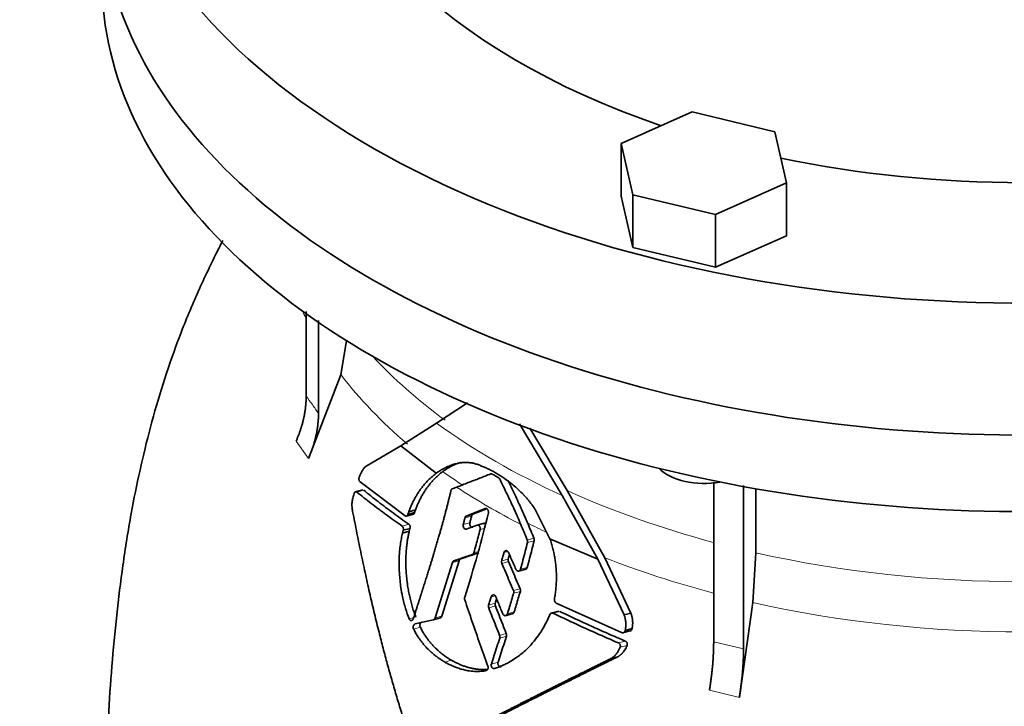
# Model space of a CAD drawing. Header units: millimetres. Extents: x 489 to 1364, y -1717 to 1594.
# Tile 11 of 30: x 1059 to 1211, y -652 to -546. Entities that reach past the tile are written whole.
import ezdxf

# ---------------------------------------------------------------- set-up
doc = ezdxf.new("R2010")
doc.units = ezdxf.units.MM
doc.layers.add('VSI344-454_FLANG', color=7, linetype='Continuous')
doc.layers.add('VSI344-454_TESTA', color=7, linetype='Continuous')

# ---------------------------------------------------------------- blocks, each defined once
blk = doc.blocks.new('SE4')
at = {"layer": 'VSI344-454_FLANG', "color": 7, "linetype": 'Continuous', "lineweight": 35}
for p, q in [((1163.11, -559.89), (1152.12, -564.76)), ((1175.92, -562.95), (1163.11, -559.89)), ((1177.72, -570.88), (1175.92, -562.95)), ((1152.12, -564.76), (1152.12, -572.92)), ((1152.12, -564.76), (1153.93, -572.69)), ((1166.73, -575.75), (1177.72, -570.88)), ((1177.72, -570.88), (1177.72, -579.05)), ((1153.93, -572.69), (1153.93, -580.86)), ((1153.93, -572.69), (1166.73, -575.75)), ((1152.12, -572.92), (1153.93, -580.86)), ((1166.73, -575.75), (1166.73, -583.92)), ((1166.73, -583.92), (1177.72, -579.05)), ((1153.93, -580.86), (1166.73, -583.92))]:
    blk.add_line(p, q, dxfattribs=at)
for centre, major_axis, start_param, end_param in [((1214.29, -507.18), (-110.25, 0), 2.103318, 6.283185), ((1214.29, -507.18), (142.5, 0), 2.772791, 5.290477), ((1214.29, -507.18), (-110.25, 0), 0, 1.038274), ((1214.29, -527.59), (142.5, 0), 3.141593, 5.290477), ((1214.29, -507.18), (-110.25, 0), 1.224323, 1.91727)]:
    blk.add_ellipse(centre, major_axis=major_axis, ratio=0.57735, start_param=start_param, end_param=end_param, dxfattribs=at)
at = {"layer": 'VSI344-454_TESTA', "color": 7, "linetype": 'Continuous', "lineweight": 35}
for p, q in [((1103.39, -590.77), (1103.39, -603.86)), ((1105.31, -592.15), (1105.3, -606.53)), ((1108.78, -600.55), (1109.63, -595.25)), ((1108.78, -600.55), (1103.74, -613.49)), ((1123.58, -608.01), (1128.37, -604.87)), ((1118.05, -611.51), (1123.58, -608.01)), ((1136.38, -608.14), (1143, -619.2)), ((1143.78, -618.44), (1138, -608.8)), ((1112.69, -614.67), (1118.05, -611.51)), ((1118.05, -611.51), (1123.53, -615.76)), ((1112.14, -618.33), (1110.93, -618.66)), ((1118.7, -622.35), (1111.74, -617.1)), ((1126, -618.18), (1126.68, -617.92)), ((1149.58, -628.83), (1143.78, -618.44)), ((1166.44, -617.17), (1166.44, -641.83)), ((1171.06, -617.64), (1171.06, -642.93)), ((1172.98, -618.17), (1172.98, -628.07)), ((1143, -619.2), (1148.51, -629.06)), ((1120.32, -621.44), (1119.28, -621.72)), ((1120.18, -621.85), (1120.32, -621.44)), ((1131.07, -621.22), (1128.17, -622.4)), ((1129.19, -622.12), (1131.17, -621.32)), ((1141.11, -625.89), (1138.78, -621.29)), ((1118.85, -622.4), (1120.07, -622.08)), ((1119.28, -621.72), (1119.14, -622.13)), ((1119.14, -622.13), (1120.18, -621.85)), ((1129.19, -622.12), (1128.17, -622.4)), ((1118.42, -624.58), (1119.46, -624.3)), ((1119.35, -624.73), (1119.45, -624.3)), ((1128.15, -624.39), (1129.83, -623.8)), ((1130.94, -623.5), (1129.7, -623.83)), ((1118.41, -624.58), (1118.31, -625.01)), ((1119.35, -624.73), (1118.31, -625.01)), ((1141.11, -625.89), (1148.51, -629.06)), ((1127.3, -629.02), (1126.27, -629.29)), ((1148.51, -629.06), (1152.58, -637.68)), ((1153.63, -637.4), (1149.58, -628.83)), ((1172.5, -635.78), (1172.98, -628.07)), ((1126.03, -629.58), (1123.35, -638.14)), ((1124.39, -637.86), (1127.06, -629.3)), ((1136.25, -630.91), (1137.45, -630.58)), ((1152.18, -640.41), (1142.08, -635.85)), ((1172.5, -635.78), (1170.41, -650.42)), ((1123.08, -638.43), (1124.19, -638.14)), ((1134.2, -637.8), (1135.42, -637.47)), ((1142.47, -637.09), (1141.24, -637.42)), ((1153.64, -637.39), (1152.58, -637.68)), ((1152.35, -640.46), (1153.71, -640.1)), ((1152.75, -640.09), (1153.82, -639.8)), ((1151.6, -644.15), (1150.53, -644.43))]:
    blk.add_line(p, q, dxfattribs=at)
at = {"layer": 'VSI344-454_TESTA', "color": 4, "linetype": 'Continuous', "lineweight": 9}
for p, q in [((1101.83, -610.82), (1103.74, -613.49)), ((1111.23, -618.67), (1112.29, -618.39)), ((1128.99, -622.39), (1127.96, -622.67)), ((1118.24, -623.93), (1119.28, -623.65)), ((1128.72, -623.42), (1127.69, -623.69)), ((1130.31, -624.49), (1130.95, -624.31)), ((1137.61, -626.09), (1138.64, -625.81)), ((1137.64, -626.47), (1138.67, -626.2)), ((1129.1, -628.33), (1130.13, -628.06)), ((1129.34, -628.05), (1130.03, -627.87)), ((1134.67, -629.03), (1133.64, -629.31)), ((1134.59, -627.87), (1133.99, -628.03)), ((1127.06, -629.3), (1126.03, -629.58)), ((1134.7, -629.44), (1133.67, -629.72)), ((1136.56, -630.6), (1137.59, -630.33)), ((1135.47, -633.91), (1136.5, -633.63)), ((1132.67, -634.7), (1132.02, -634.87)), ((1135.49, -634.32), (1136.53, -634.04)), ((1132.66, -635.88), (1131.62, -636.16)), ((1132.67, -636.29), (1131.64, -636.57)), ((1120.02, -638.1), (1119.32, -638.28)), ((1123.35, -638.14), (1124.39, -637.86)), ((1134.53, -637.49), (1135.57, -637.21)), ((1141.62, -637.42), (1142.66, -637.14)), ((1121.06, -639.58), (1120.02, -639.86)), ((1133.32, -640.85), (1134.36, -640.57)), ((1133.34, -641.26), (1134.38, -640.98)), ((1151.7, -642), (1152.76, -641.71)), ((1151.97, -642.68), (1153.04, -642.4)), ((1166.44, -641.83), (1171.06, -642.93)), ((1125.89, -644.69), (1124.85, -644.97)), ((1133.09, -644.99), (1132.05, -645.27)), ((1165.79, -649.31), (1170.41, -650.42))]:
    blk.add_line(p, q, dxfattribs=at)
at = {"layer": 'VSI344-454_TESTA', "color": 7, "linetype": 'Continuous', "lineweight": 35}
for centre, major_axis, start_param, end_param in [((1214.29, -527.59), (142.5, 0), 3.141593, 5.290477), ((1214.29, -539.43), (142.5, 0), 3.141593, 5.290477), ((1164.92, -612.73), (-8, 0), 0.514148, 1.885753)]:
    blk.add_ellipse(centre, major_axis=major_axis, ratio=0.57735, start_param=start_param, end_param=end_param, dxfattribs=at)
at = {"layer": 'VSI344-454_TESTA', "color": 4, "linetype": 'Continuous', "lineweight": 9}
for centre, major_axis, start_param, end_param in [((1214.29, -573.76), (115.26, 0), 3.398645, 3.414359), ((1214.29, -566.73), (-114, 0), 0.490111, 0.669286), ((1214.29, -573.76), (-115.26, 0), 0.41439, 0.598473), ((1214.29, -566.73), (-115.5, 0), 0.667535, 0.905636), ((1214.29, -573.76), (-115.26, 0), 0.678203, 0.720353), ((1214.29, -573.41), (-116.7, 0), 0.721598, 0.842309), ((1214.29, -566.73), (-114, 0), 0.90392, 1.136988), ((1214.29, -573.76), (-115.26, 0), 0.843396, 0.877131), ((1214.29, -573.76), (-115.26, 0), 0.974671, 1.142675), ((1214.29, -566.73), (114, 0), 4.341621, 5.083156), ((1214.29, -573.76), (-115.26, 0), 1.199788, 1.941804)]:
    blk.add_ellipse(centre, major_axis=major_axis, ratio=0.57735, start_param=start_param, end_param=end_param, dxfattribs=at)
at = {"layer": 'VSI344-454_TESTA', "color": 7, "linetype": 'Continuous', "lineweight": 35}
for points, degree, knots in [([(1090.49, -579.8), (1090.12, -580.52), (1088.67, -583.37), (1086.26, -588.5), (1083.53, -595.16), (1081.21, -601.9), (1079.26, -608.6), (1077.64, -615.31), (1076.2, -622.45), (1075, -629.95), (1074.03, -637.82), (1073.3, -645.69), (1072.73, -654.02), (1072.38, -661.89), (1072.18, -669.2), (1072.08, -674.44), (1072, -678.83), (1071.94, -682.29), (1071.94, -684.35), (1071.94, -685.17)], 3, [0.2684673, 0.2684673, 0.2684673, 0.2684673, 0.2842613, 0.3302769, 0.3774422, 0.4227095, 0.4673549, 0.5115835, 0.5560126, 0.6093187, 0.6609813, 0.7149039, 0.770448, 0.8356235, 0.8810586, 0.928828, 0.9557179, 0.9849159, 1, 1, 1, 1]), ([(1101.83, -610.82), (1102.6, -609.08), (1103, -607.32), (1103.39, -605.56), (1103.39, -603.87)], 2, [0, 0, 0, 0.500132, 0.500132, 1, 1, 1]), ([(1105.3, -606.53), (1105.3, -608.23), (1104.91, -609.99), (1104.51, -611.74), (1103.74, -613.49)], 2, [0, 0, 0, 0.499868, 0.499868, 1, 1, 1]), ([(1111.61, -616.38), (1111.64, -616.29), (1111.7, -616.13), (1111.8, -615.9), (1111.9, -615.69), (1111.99, -615.5), (1112.1, -615.3), (1112.23, -615.11), (1112.37, -614.93), (1112.53, -614.78), (1112.63, -614.71), (1112.69, -614.67)], 3, [0, 0, 0, 0, 0.117532, 0.229212, 0.33436, 0.43261, 0.523843, 0.650327, 0.771212, 0.88734, 1, 1, 1, 1]), ([(1129.27, -614.2), (1129.2, -614.19), (1129.05, -614.17), (1128.81, -614.14), (1128.57, -614.12), (1128.31, -614.11), (1128.03, -614.1), (1127.74, -614.12), (1127.4, -614.14), (1127, -614.2), (1126.61, -614.28), (1126.11, -614.42), (1125.53, -614.62), (1124.91, -614.91), (1124.39, -615.19), (1123.95, -615.46), (1123.67, -615.67), (1123.53, -615.76)], 3, [0, 0, 0, 0, 0.035469, 0.073247, 0.113368, 0.155868, 0.200777, 0.248126, 0.301729, 0.376079, 0.45126, 0.504147, 0.640653, 0.757772, 0.842597, 0.92337, 1, 1, 1, 1]), ([(1124.53, -615.51), (1124.6, -615.46), (1124.74, -615.36), (1124.95, -615.22), (1125.17, -615.07), (1125.39, -614.94), (1125.62, -614.8), (1125.99, -614.6), (1126.54, -614.35), (1127.07, -614.16), (1127.38, -614.08), (1127.43, -614.06)], 3, [0, 0, 0, 0, 0.0378546, 0.0767734, 0.1167484, 0.1577691, 0.1998227, 0.242894, 0.3598598, 0.4967717, 0.5211872, 0.5211872, 0.5211872, 0.5211872]), ([(1138.78, -621.29), (1138.72, -621.2), (1138.6, -621.02), (1138.43, -620.77), (1138.26, -620.54), (1138.09, -620.33), (1137.94, -620.13), (1137.8, -619.95), (1137.66, -619.79), (1137.53, -619.65), (1137.42, -619.52), (1137.31, -619.4), (1137.22, -619.3), (1137.14, -619.21), (1137.07, -619.14), (1136.76, -618.82), (1136.23, -618.29), (1135.44, -617.61), (1134.5, -616.86), (1133.36, -616.08), (1132.3, -615.47), (1131.51, -615.07), (1130.96, -614.82), (1130.4, -614.59), (1129.84, -614.38), (1129.46, -614.26), (1129.27, -614.2)], 3, [0, 0, 0, 0, 0.023408, 0.045495, 0.066267, 0.08573, 0.103886, 0.120734, 0.136272, 0.150498, 0.163408, 0.175, 0.185269, 0.194211, 0.201824, 0.208105, 0.293106, 0.373501, 0.449142, 0.581205, 0.713645, 0.768118, 0.824122, 0.881537, 0.94022, 1, 1, 1, 1]), ([(1111.61, -616.38), (1111.6, -616.4), (1111.59, -616.44), (1111.57, -616.51), (1111.56, -616.58), (1111.56, -616.65), (1111.56, -616.72), (1111.58, -616.81), (1111.6, -616.92), (1111.66, -617.03), (1111.71, -617.08), (1111.74, -617.1)], 3, [0, 0, 0, 0, 0.084422, 0.165946, 0.246194, 0.32687, 0.409652, 0.496096, 0.666594, 0.830213, 1, 1, 1, 1]), ([(1123.53, -615.76), (1123.45, -615.83), (1123.28, -615.95), (1123.03, -616.15), (1122.8, -616.36), (1122.56, -616.57), (1122.34, -616.79), (1122.12, -617.01), (1121.91, -617.24), (1121.7, -617.47), (1121.51, -617.71), (1121.32, -617.95), (1121.08, -618.25), (1120.81, -618.64), (1120.51, -619.11), (1120.23, -619.6), (1119.96, -620.1), (1119.71, -620.62), (1119.48, -621.16), (1119.34, -621.53), (1119.28, -621.72)], 3, [0, 0, 0, 0, 0.048918, 0.097127, 0.144611, 0.191357, 0.237355, 0.282595, 0.327071, 0.370778, 0.413715, 0.455879, 0.497274, 0.57131, 0.644563, 0.717042, 0.788771, 0.859795, 0.930177, 1, 1, 1, 1]), ([(1120.32, -621.44), (1120.35, -621.35), (1120.42, -621.16), (1120.52, -620.89), (1120.63, -620.62), (1120.75, -620.35), (1120.87, -620.09), (1121, -619.83), (1121.13, -619.57), (1121.26, -619.32), (1121.4, -619.08), (1121.55, -618.83), (1121.7, -618.6), (1121.85, -618.36), (1122.01, -618.14), (1122.22, -617.84), (1122.51, -617.47), (1122.87, -617.04), (1123.25, -616.63), (1123.65, -616.24), (1124.08, -615.86), (1124.38, -615.63), (1124.53, -615.51)], 3, [0, 0, 0, 0, 0.035015, 0.070162, 0.105454, 0.140901, 0.176515, 0.212303, 0.248274, 0.284432, 0.320783, 0.357331, 0.394079, 0.431028, 0.468179, 0.50553, 0.581583, 0.660209, 0.741403, 0.825137, 0.911361, 1, 1, 1, 1]), ([(1133.34, -616.68), (1133.33, -616.67), (1133.31, -616.63), (1133.27, -616.57), (1133.22, -616.52), (1133.16, -616.46), (1133.12, -616.43), (1133.1, -616.42)], 3, [0, 0, 0, 0, 0.168351, 0.334942, 0.502689, 0.751512, 1, 1, 1, 1]), ([(1119.97, -638.25), (1120.58, -636.36), (1120.74, -635.86), (1121.18, -634.48), (1121.52, -633.41), (1122.42, -630.59), (1123.09, -628.38), (1123.9, -625.68), (1124.55, -623.33), (1125.25, -620.76), (1125.8, -618.45)], 2, [0, 0, 0, 0.125, 0.125, 0.25, 0.25, 0.5, 0.5, 0.75, 0.75, 1, 1, 1]), ([(1126, -618.18), (1125.98, -618.18), (1125.95, -618.2), (1125.91, -618.23), (1125.87, -618.28), (1125.82, -618.35), (1125.81, -618.42), (1125.8, -618.45)], 3, [0, 0, 0, 0, 0.16747, 0.33309, 0.500577, 0.750185, 1, 1, 1, 1]), ([(1137.65, -623.46), (1137.32, -622.68), (1136.63, -621.11), (1135.63, -618.96), (1134.96, -617.59), (1134.67, -617)], 3, [0, 0, 0, 0, 0.3333333, 0.6666667, 0.9158048, 0.9158048, 0.9158048, 0.9158048]), ([(1110.58, -621.67), (1110.57, -621.55), (1110.53, -621.32), (1110.49, -620.99), (1110.47, -620.64), (1110.49, -620.29), (1110.54, -619.93), (1110.64, -619.48), (1110.74, -619.14), (1110.81, -618.91)], 3, [0, 0, 0, 0, 0.128357, 0.246909, 0.365609, 0.495543, 0.61697, 0.739244, 1, 1, 1, 1]), ([(1111.23, -618.67), (1111.22, -618.66), (1111.19, -618.64), (1111.15, -618.63), (1111.11, -618.62), (1111.05, -618.62), (1110.99, -618.65), (1110.94, -618.69), (1110.89, -618.75), (1110.84, -618.82), (1110.82, -618.88), (1110.81, -618.91)], 3, [0, 0, 0, 0, 0.08625, 0.171682, 0.257868, 0.382817, 0.507255, 0.630143, 0.752988, 0.876537, 1, 1, 1, 1]), ([(1131.07, -621.22), (1131.09, -621.21), (1131.12, -621.2), (1131.19, -621.2), (1131.28, -621.21), (1131.38, -621.27), (1131.47, -621.37), (1131.54, -621.49), (1131.58, -621.62), (1131.59, -621.74), (1131.59, -621.83), (1131.58, -621.88), (1131.58, -621.9)], 3, [0, 0, 0, 0, 0.062353, 0.125158, 0.24996, 0.374797, 0.499677, 0.624614, 0.749589, 0.874588, 0.937494, 1, 1, 1, 1]), ([(1120.3, -659.32), (1120.17, -658.94), (1119.9, -658.19), (1119.52, -657.04), (1119.14, -655.89), (1118.76, -654.74), (1118.39, -653.58), (1118.03, -652.41), (1117.67, -651.23), (1117.32, -650.05), (1116.97, -648.86), (1116.62, -647.66), (1116.28, -646.46), (1115.95, -645.25), (1115.62, -644.04), (1115.3, -642.82), (1114.98, -641.59), (1114.53, -639.82), (1113.96, -637.49), (1113.27, -634.55), (1112.59, -631.49), (1111.91, -628.31), (1111.24, -625.03), (1110.81, -622.8), (1110.58, -621.67)], 3, [0, 0, 0, 0, 0.030328, 0.060804, 0.091429, 0.122206, 0.153136, 0.184222, 0.215465, 0.246867, 0.278431, 0.310158, 0.342051, 0.374109, 0.406337, 0.438735, 0.471305, 0.504049, 0.578996, 0.657008, 0.738102, 0.822291, 0.909586, 1, 1, 1, 1]), ([(1118.7, -622.35), (1118.72, -622.36), (1118.75, -622.38), (1118.8, -622.4), (1118.85, -622.4), (1118.9, -622.39), (1118.98, -622.36), (1119.07, -622.29), (1119.12, -622.18), (1119.14, -622.13)], 3, [0, 0, 0, 0, 0.103611, 0.203327, 0.301591, 0.400957, 0.503894, 0.751518, 1, 1, 1, 1]), ([(1120.18, -621.85), (1120.17, -621.87), (1120.16, -621.91), (1120.13, -621.96), (1120.1, -622.01), (1120.05, -622.06), (1119.99, -622.1), (1119.93, -622.12), (1119.87, -622.12), (1119.81, -622.11), (1119.77, -622.08), (1119.75, -622.07)], 3, [0, 0, 0, 0, 0.083986, 0.167509, 0.251959, 0.376203, 0.500583, 0.624697, 0.748972, 0.874639, 1, 1, 1, 1]), ([(1127.96, -622.67), (1127.96, -622.65), (1127.98, -622.6), (1128, -622.55), (1128.04, -622.49), (1128.1, -622.43), (1128.14, -622.41), (1128.17, -622.4)], 3, [0, 0, 0, 0, 0.167832, 0.333794, 0.501453, 0.750788, 1, 1, 1, 1]), ([(1129.19, -622.12), (1129.18, -622.13), (1129.15, -622.14), (1129.1, -622.18), (1129.06, -622.23), (1129.01, -622.3), (1129, -622.36), (1128.99, -622.39)], 3, [0, 0, 0, 0, 0.166832, 0.332012, 0.499081, 0.749367, 1, 1, 1, 1]), ([(1118.42, -624.58), (1118.42, -624.56), (1118.43, -624.52), (1118.44, -624.46), (1118.44, -624.38), (1118.43, -624.3), (1118.41, -624.2), (1118.38, -624.12), (1118.34, -624.04), (1118.29, -623.98), (1118.26, -623.94), (1118.24, -623.93)], 3, [0, 0, 0, 0, 0.083676, 0.167034, 0.251419, 0.376349, 0.501804, 0.626849, 0.751332, 0.876067, 1, 1, 1, 1]), ([(1119.28, -623.65), (1119.29, -623.66), (1119.32, -623.68), (1119.35, -623.72), (1119.39, -623.77), (1119.43, -623.84), (1119.46, -623.92), (1119.47, -624.02), (1119.48, -624.11), (1119.48, -624.21), (1119.46, -624.27), (1119.46, -624.3)], 3, [0, 0, 0, 0, 0.082749, 0.16522, 0.248732, 0.373164, 0.49838, 0.623857, 0.748892, 0.874795, 1, 1, 1, 1]), ([(1128.15, -624.39), (1128.12, -624.39), (1128.05, -624.41), (1127.92, -624.37), (1127.76, -624.24), (1127.68, -624.01), (1127.66, -623.82), (1127.68, -623.74), (1127.69, -623.69)], 3, [0, 0, 0, 0, 0.124721, 0.24865, 0.50038, 0.748839, 0.874692, 1, 1, 1, 1]), ([(1128.72, -623.42), (1128.71, -623.46), (1128.69, -623.55), (1128.7, -623.69), (1128.74, -623.83), (1128.8, -623.95), (1128.88, -624.04), (1128.98, -624.11), (1129.08, -624.13), (1129.15, -624.12), (1129.18, -624.11)], 3, [0, 0, 0, 0, 0.12575, 0.251408, 0.377042, 0.502526, 0.627755, 0.752499, 0.8765, 1, 1, 1, 1]), ([(1130.31, -624.49), (1130.31, -624.47), (1130.32, -624.42), (1130.33, -624.33), (1130.32, -624.21), (1130.28, -624.08), (1130.22, -623.96), (1130.13, -623.86), (1130.03, -623.8), (1129.95, -623.78), (1129.88, -623.79), (1129.85, -623.79), (1129.83, -623.8)], 3, [0, 0, 0, 0, 0.062709, 0.125843, 0.25116, 0.376322, 0.501352, 0.626278, 0.751007, 0.875429, 0.937895, 1, 1, 1, 1]), ([(1130.86, -623.52), (1130.87, -623.52), (1130.91, -623.51), (1130.96, -623.51), (1131.01, -623.51), (1131.07, -623.54), (1131.12, -623.56), (1131.14, -623.58)], 3, [0, 0, 0, 0, 0.0629499, 0.1246998, 0.186508, 0.2496293, 0.3551818, 0.3551818, 0.3551818, 0.3551818]), ([(1118.3, -625.01), (1118.24, -625.3), (1118.11, -625.88), (1117.96, -626.81), (1117.83, -627.96), (1117.75, -629.44), (1117.8, -631.34), (1117.99, -633.19), (1118.32, -635.02), (1118.73, -636.65), (1119.13, -637.76), (1119.32, -638.28)], 3, [0, 0, 0, 0, 0.065392, 0.135018, 0.209054, 0.31821, 0.459165, 0.624086, 0.727787, 0.872222, 1, 1, 1, 1]), ([(1120.36, -638), (1120.32, -637.89), (1120.23, -637.66), (1120.1, -637.3), (1119.97, -636.92), (1119.85, -636.54), (1119.73, -636.13), (1119.62, -635.71), (1119.51, -635.28), (1119.38, -634.73), (1119.24, -634.03), (1119.1, -633.24), (1118.99, -632.39), (1118.89, -631.5), (1118.84, -630.6), (1118.81, -629.72), (1118.82, -628.91), (1118.85, -628.09), (1118.91, -627.34), (1118.99, -626.63), (1119.09, -625.96), (1119.21, -625.33), (1119.3, -624.93), (1119.35, -624.73)], 3, [0, 0, 0, 0, 0.02826, 0.057418, 0.087472, 0.118419, 0.150254, 0.182969, 0.216554, 0.250998, 0.310069, 0.375912, 0.427432, 0.500644, 0.573156, 0.625373, 0.691441, 0.750209, 0.805071, 0.857422, 0.907318, 0.95482, 1, 1, 1, 1]), ([(1138.64, -625.81), (1138.64, -625.84), (1138.66, -625.88), (1138.67, -625.94), (1138.68, -626.02), (1138.69, -626.1), (1138.67, -626.16), (1138.67, -626.2)], 3, [0, 0, 0, 0, 0.166639, 0.331867, 0.498628, 0.749157, 1, 1, 1, 1]), ([(1141.8, -635.25), (1141.83, -635.12), (1141.87, -634.85), (1141.93, -634.45), (1141.98, -634.05), (1142.03, -633.65), (1142.06, -633.25), (1142.08, -632.85), (1142.1, -632.44), (1142.11, -632.04), (1142.11, -631.64), (1142.1, -631.23), (1142.08, -630.83), (1142.04, -630.32), (1141.98, -629.69), (1141.88, -628.95), (1141.74, -628.2), (1141.57, -627.43), (1141.36, -626.66), (1141.2, -626.15), (1141.11, -625.89)], 3, [0, 0, 0, 0, 0.0436, 0.087048, 0.130354, 0.173526, 0.216573, 0.259505, 0.302334, 0.345068, 0.38772, 0.4303, 0.472822, 0.515297, 0.592533, 0.671051, 0.750942, 0.832313, 0.915286, 1, 1, 1, 1]), ([(1137.64, -626.47), (1137.64, -626.45), (1137.65, -626.41), (1137.66, -626.35), (1137.65, -626.27), (1137.64, -626.18), (1137.62, -626.12), (1137.61, -626.09)], 3, [0, 0, 0, 0, 0.167837, 0.334108, 0.5018, 0.750897, 1, 1, 1, 1]), ([(1127.3, -629.02), (1127.29, -629.02), (1127.26, -629.03), (1127.22, -629.06), (1127.19, -629.08), (1127.15, -629.13), (1127.1, -629.2), (1127.07, -629.27), (1127.06, -629.3)], 3, [0, 0, 0, 0, 0.124852, 0.248233, 0.371769, 0.49708, 0.748235, 1, 1, 1, 1]), ([(1129.1, -628.33), (1129.11, -628.33), (1129.14, -628.32), (1129.18, -628.3), (1129.21, -628.27), (1129.26, -628.22), (1129.3, -628.15), (1129.33, -628.09), (1129.34, -628.05)], 3, [0, 0, 0, 0, 0.125329, 0.249125, 0.373003, 0.498576, 0.74923, 1, 1, 1, 1]), ([(1133.99, -628.03), (1134, -628.01), (1134.01, -627.96), (1134.04, -627.91), (1134.08, -627.85), (1134.13, -627.8), (1134.21, -627.74), (1134.32, -627.72), (1134.43, -627.74), (1134.54, -627.8), (1134.63, -627.89), (1134.67, -627.97), (1134.69, -628.02)], 3, [0, 0, 0, 0, 0.062966, 0.124796, 0.186784, 0.250209, 0.375117, 0.49931, 0.626183, 0.752696, 0.875851, 1, 1, 1, 1]), ([(1134.67, -629.03), (1134.67, -629.05), (1134.66, -629.1), (1134.65, -629.17), (1134.65, -629.25), (1134.67, -629.34), (1134.69, -629.41), (1134.7, -629.44)], 3, [0, 0, 0, 0, 0.167612, 0.333466, 0.500978, 0.750572, 1, 1, 1, 1]), ([(1134.67, -629.03), (1134.73, -628.82), (1134.79, -628.6), (1134.85, -628.38), (1134.85, -628.38)], 3, [0, 0, 0, 0, 0.5, 0.5092743, 0.5092743, 0.5092743, 0.5092743]), ([(1126.03, -629.58), (1126.03, -629.56), (1126.04, -629.53), (1126.07, -629.48), (1126.09, -629.43), (1126.13, -629.38), (1126.19, -629.33), (1126.24, -629.31), (1126.27, -629.29)], 3, [0, 0, 0, 0, 0.126744, 0.251719, 0.376563, 0.502917, 0.751732, 1, 1, 1, 1]), ([(1133.67, -629.72), (1133.66, -629.7), (1133.65, -629.65), (1133.63, -629.59), (1133.62, -629.5), (1133.62, -629.41), (1133.64, -629.34), (1133.64, -629.31)], 3, [0, 0, 0, 0, 0.164207, 0.326866, 0.491238, 0.745542, 1, 1, 1, 1]), ([(1135.84, -630.62), (1135.85, -630.64), (1135.87, -630.68), (1135.91, -630.74), (1135.95, -630.79), (1136.02, -630.84), (1136.11, -630.89), (1136.23, -630.91), (1136.34, -630.89), (1136.44, -630.82), (1136.52, -630.73), (1136.55, -630.64), (1136.56, -630.6)], 3, [0, 0, 0, 0, 0.063279, 0.124964, 0.186389, 0.248902, 0.37582, 0.50344, 0.627237, 0.751955, 0.876448, 1, 1, 1, 1]), ([(1137.59, -630.33), (1137.59, -630.35), (1137.57, -630.39), (1137.54, -630.45), (1137.51, -630.5), (1137.45, -630.56), (1137.39, -630.59), (1137.35, -630.61), (1137.35, -630.61)], 3, [0, 0, 0, 0, 0.0635375, 0.125825, 0.1881816, 0.2519239, 0.3777756, 0.4008667, 0.4008667, 0.4008667, 0.4008667]), ([(1136.5, -633.63), (1136.51, -633.65), (1136.53, -633.7), (1136.54, -633.76), (1136.55, -633.85), (1136.55, -633.94), (1136.54, -634.01), (1136.53, -634.04)], 3, [0, 0, 0, 0, 0.163722, 0.326003, 0.490132, 0.74473, 1, 1, 1, 1]), ([(1127.92, -634.94), (1127.92, -634.96), (1127.91, -635), (1127.9, -635.07), (1127.89, -635.15), (1127.9, -635.24), (1127.92, -635.31), (1127.93, -635.34)], 3, [0, 0, 0, 0, 0.164621, 0.327709, 0.492135, 0.746371, 1, 1, 1, 1]), ([(1132.02, -634.87), (1132.02, -634.85), (1132.04, -634.81), (1132.07, -634.75), (1132.11, -634.7), (1132.16, -634.64), (1132.25, -634.59), (1132.36, -634.57), (1132.48, -634.58), (1132.58, -634.65), (1132.67, -634.74), (1132.71, -634.82), (1132.73, -634.86)], 3, [0, 0, 0, 0, 0.06381, 0.126263, 0.188678, 0.252375, 0.378548, 0.504124, 0.629235, 0.754264, 0.876896, 1, 1, 1, 1]), ([(1132.66, -635.88), (1132.72, -635.67), (1132.79, -635.44), (1132.86, -635.21), (1132.87, -635.2)], 3, [0, 0, 0, 0, 0.5, 0.5294176, 0.5294176, 0.5294176, 0.5294176]), ([(1135.49, -634.32), (1135.5, -634.3), (1135.51, -634.26), (1135.52, -634.19), (1135.52, -634.1), (1135.5, -634.01), (1135.48, -633.94), (1135.47, -633.91)], 3, [0, 0, 0, 0, 0.168526, 0.335046, 0.503023, 0.75174, 1, 1, 1, 1]), ([(1131.64, -636.57), (1131.63, -636.55), (1131.61, -636.51), (1131.6, -636.44), (1131.59, -636.36), (1131.59, -636.26), (1131.61, -636.19), (1131.62, -636.16)], 3, [0, 0, 0, 0, 0.16391, 0.326464, 0.490836, 0.745226, 1, 1, 1, 1]), ([(1132.66, -635.88), (1132.65, -635.9), (1132.64, -635.95), (1132.63, -636.02), (1132.63, -636.1), (1132.64, -636.19), (1132.66, -636.26), (1132.67, -636.29)], 3, [0, 0, 0, 0, 0.168129, 0.334457, 0.502302, 0.751397, 1, 1, 1, 1]), ([(1141.8, -635.25), (1141.8, -635.27), (1141.79, -635.32), (1141.8, -635.39), (1141.8, -635.46), (1141.82, -635.54), (1141.86, -635.64), (1141.94, -635.76), (1142.03, -635.82), (1142.08, -635.85)], 3, [0, 0, 0, 0, 0.102907, 0.202298, 0.30042, 0.399604, 0.502115, 0.750474, 1, 1, 1, 1]), ([(1119.97, -638.25), (1119.96, -638.27), (1119.95, -638.31), (1119.92, -638.37), (1119.88, -638.42), (1119.83, -638.48), (1119.75, -638.53), (1119.65, -638.55), (1119.55, -638.54), (1119.46, -638.49), (1119.38, -638.4), (1119.34, -638.32), (1119.32, -638.28)], 3, [0, 0, 0, 0, 0.063465, 0.12566, 0.187794, 0.251081, 0.375353, 0.499064, 0.623924, 0.748961, 0.873998, 1, 1, 1, 1]), ([(1123.07, -638.44), (1123.08, -638.43), (1123.11, -638.42), (1123.16, -638.4), (1123.2, -638.37), (1123.25, -638.33), (1123.3, -638.25), (1123.33, -638.18), (1123.35, -638.14)], 3, [0, 0, 0, 0, 0.125105, 0.248501, 0.372119, 0.497878, 0.748605, 1, 1, 1, 1]), ([(1124.39, -637.86), (1124.38, -637.88), (1124.37, -637.92), (1124.34, -637.97), (1124.31, -638.02), (1124.26, -638.07), (1124.2, -638.13), (1124.14, -638.15), (1124.11, -638.16)], 3, [0, 0, 0, 0, 0.12695, 0.251845, 0.376599, 0.503133, 0.751956, 1, 1, 1, 1]), ([(1132.53, -645.96), (1132.63, -645.92), (1132.84, -645.86), (1133.15, -645.75), (1133.47, -645.62), (1133.8, -645.49), (1134.12, -645.33), (1134.46, -645.17), (1134.8, -644.99), (1135.35, -644.67), (1136.27, -644.06), (1137.47, -643.06), (1138.59, -641.84), (1139.37, -640.81), (1139.88, -640.02), (1140.23, -639.42), (1140.55, -638.82), (1140.84, -638.23), (1141.02, -637.83), (1141.1, -637.63)], 3, [0, 0, 0, 0, 0.02808, 0.056914, 0.086499, 0.116828, 0.147901, 0.179717, 0.212275, 0.24558, 0.34117, 0.489344, 0.630554, 0.738356, 0.794536, 0.848778, 0.901099, 0.951507, 1, 1, 1, 1]), ([(1133.8, -637.51), (1133.82, -637.55), (1133.86, -637.63), (1133.98, -637.75), (1134.18, -637.83), (1134.37, -637.75), (1134.48, -637.62), (1134.51, -637.53), (1134.53, -637.49)], 3, [0, 0, 0, 0, 0.123664, 0.246411, 0.497463, 0.746927, 0.873761, 1, 1, 1, 1]), ([(1135.57, -637.21), (1135.55, -637.26), (1135.52, -637.34), (1135.43, -637.44), (1135.35, -637.48), (1135.31, -637.5)], 3, [0, 0, 0, 0, 0.1272432, 0.2546818, 0.3930996, 0.3930996, 0.3930996, 0.3930996]), ([(1141.62, -637.42), (1141.6, -637.41), (1141.57, -637.39), (1141.52, -637.38), (1141.46, -637.38), (1141.39, -637.38), (1141.32, -637.4), (1141.25, -637.44), (1141.19, -637.49), (1141.14, -637.55), (1141.11, -637.61), (1141.1, -637.63)], 3, [0, 0, 0, 0, 0.082967, 0.165673, 0.249342, 0.373952, 0.499349, 0.624786, 0.749741, 0.875167, 1, 1, 1, 1]), ([(1152.58, -637.68), (1152.6, -637.74), (1152.65, -637.86), (1152.7, -638.05), (1152.75, -638.24), (1152.78, -638.43), (1152.81, -638.63), (1152.84, -638.83), (1152.85, -639.04), (1152.85, -639.25), (1152.84, -639.45), (1152.82, -639.67), (1152.8, -639.88), (1152.77, -640.02), (1152.76, -640.09)], 3, [0, 0, 0, 0, 0.077144, 0.155351, 0.234641, 0.315035, 0.39655, 0.479206, 0.563019, 0.648006, 0.734183, 0.821564, 0.910165, 1, 1, 1, 1]), ([(1153.82, -639.8), (1153.83, -639.74), (1153.85, -639.61), (1153.88, -639.41), (1153.9, -639.22), (1153.91, -639.03), (1153.91, -638.83), (1153.9, -638.64), (1153.89, -638.45), (1153.86, -638.27), (1153.83, -638.09), (1153.79, -637.91), (1153.75, -637.73), (1153.7, -637.56), (1153.66, -637.45), (1153.63, -637.4)], 3, [0, 0, 0, 0, 0.082904, 0.164766, 0.245597, 0.325409, 0.404213, 0.482023, 0.558851, 0.634711, 0.709616, 0.783583, 0.856625, 0.928759, 1, 1, 1, 1]), ([(1120.02, -639.86), (1120.01, -639.84), (1119.99, -639.81), (1119.97, -639.75), (1119.96, -639.69), (1119.95, -639.6), (1119.95, -639.49), (1119.98, -639.37), (1120.02, -639.26), (1120.09, -639.17), (1120.17, -639.1), (1120.23, -639.08), (1120.26, -639.07)], 3, [0, 0, 0, 0, 0.064055, 0.126997, 0.189862, 0.253688, 0.381042, 0.508557, 0.632366, 0.756188, 0.878525, 1, 1, 1, 1]), ([(1121.3, -638.79), (1121.28, -638.8), (1121.25, -638.81), (1121.21, -638.83), (1121.17, -638.86), (1121.12, -638.91), (1121.06, -638.98), (1121.02, -639.09), (1120.99, -639.22), (1120.99, -639.34), (1121.01, -639.47), (1121.04, -639.55), (1121.06, -639.58)], 3, [0, 0, 0, 0, 0.062334, 0.123832, 0.185517, 0.248399, 0.372092, 0.496332, 0.621791, 0.747303, 0.873743, 1, 1, 1, 1]), ([(1125.89, -644.69), (1125.79, -644.63), (1125.58, -644.5), (1125.27, -644.31), (1124.97, -644.1), (1124.67, -643.89), (1124.38, -643.67), (1124.09, -643.44), (1123.81, -643.19), (1123.54, -642.94), (1123.27, -642.68), (1122.97, -642.37), (1122.64, -642), (1122.29, -641.56), (1121.95, -641.1), (1121.64, -640.62), (1121.33, -640.12), (1121.15, -639.76), (1121.06, -639.58)], 3, [0, 0, 0, 0, 0.053778, 0.107467, 0.161052, 0.214521, 0.267863, 0.32107, 0.374136, 0.427059, 0.479838, 0.532477, 0.609792, 0.687269, 0.764953, 0.842909, 0.921222, 1, 1, 1, 1]), ([(1120.02, -639.86), (1120.07, -639.96), (1120.17, -640.15), (1120.32, -640.44), (1120.49, -640.72), (1120.65, -640.99), (1120.83, -641.25), (1121.01, -641.51), (1121.19, -641.75), (1121.38, -642), (1121.57, -642.23), (1121.77, -642.46), (1122.04, -642.77), (1122.41, -643.13), (1122.86, -643.55), (1123.34, -643.95), (1123.83, -644.31), (1124.33, -644.66), (1124.68, -644.86), (1124.85, -644.97)], 3, [0, 0, 0, 0, 0.042969, 0.08578, 0.128454, 0.171009, 0.21346, 0.255821, 0.298104, 0.340321, 0.382478, 0.424584, 0.466644, 0.554492, 0.642779, 0.731504, 0.820647, 0.910165, 1, 1, 1, 1]), ([(1133.34, -641.26), (1133.34, -641.24), (1133.36, -641.2), (1133.37, -641.13), (1133.37, -641.04), (1133.36, -640.95), (1133.33, -640.88), (1133.32, -640.85)], 3, [0, 0, 0, 0, 0.168888, 0.335732, 0.503899, 0.752326, 1, 1, 1, 1]), ([(1134.36, -640.57), (1134.37, -640.59), (1134.39, -640.64), (1134.4, -640.7), (1134.41, -640.79), (1134.41, -640.88), (1134.39, -640.95), (1134.38, -640.98)], 3, [0, 0, 0, 0, 0.163463, 0.32566, 0.489804, 0.744457, 1, 1, 1, 1]), ([(1152.18, -640.41), (1152.2, -640.42), (1152.24, -640.44), (1152.3, -640.45), (1152.36, -640.45), (1152.43, -640.44), (1152.49, -640.43), (1152.56, -640.39), (1152.65, -640.33), (1152.72, -640.22), (1152.75, -640.13), (1152.76, -640.09)], 3, [0, 0, 0, 0, 0.086868, 0.170562, 0.252673, 0.334884, 0.418871, 0.50621, 0.674735, 0.834793, 1, 1, 1, 1]), ([(1153.82, -639.8), (1153.82, -639.82), (1153.81, -639.87), (1153.78, -639.93), (1153.74, -639.99), (1153.69, -640.06), (1153.62, -640.11), (1153.58, -640.13), (1153.56, -640.13)], 3, [0.0003195, 0.0003195, 0.0003195, 0.0003195, 0.0814178, 0.1626674, 0.245387, 0.3690191, 0.4942971, 0.5613323, 0.5613323, 0.5613323, 0.5613323]), ([(1151.97, -642.68), (1151.94, -642.75), (1151.88, -642.89), (1151.78, -643.1), (1151.66, -643.3), (1151.54, -643.5), (1151.39, -643.7), (1151.22, -643.91), (1151.02, -644.1), (1150.79, -644.29), (1150.62, -644.38), (1150.53, -644.43)], 3, [0, 0, 0, 0, 0.094258, 0.191243, 0.290639, 0.392138, 0.495456, 0.611681, 0.734498, 0.863817, 1, 1, 1, 1]), ([(1151.6, -644.15), (1151.64, -644.13), (1151.72, -644.08), (1151.83, -644.01), (1151.94, -643.93), (1152.04, -643.85), (1152.13, -643.77), (1152.22, -643.68), (1152.31, -643.59), (1152.39, -643.5), (1152.52, -643.33), (1152.69, -643.09), (1152.88, -642.75), (1152.98, -642.51), (1153.04, -642.4)], 3, [0, 0, 0, 0, 0.061739, 0.122065, 0.181064, 0.238788, 0.295265, 0.350503, 0.404493, 0.457217, 0.508649, 0.678163, 0.842407, 1, 1, 1, 1]), ([(1151.97, -642.68), (1151.98, -642.66), (1152, -642.62), (1152.01, -642.55), (1152.01, -642.47), (1152, -642.38), (1151.98, -642.28), (1151.93, -642.19), (1151.86, -642.11), (1151.79, -642.04), (1151.73, -642.01), (1151.7, -642)], 3, [0, 0, 0, 0, 0.08401, 0.16737, 0.251806, 0.374676, 0.49698, 0.619813, 0.743838, 0.872043, 1, 1, 1, 1]), ([(1152.76, -641.71), (1152.78, -641.72), (1152.82, -641.74), (1152.88, -641.78), (1152.93, -641.83), (1152.99, -641.91), (1153.04, -642), (1153.07, -642.1), (1153.08, -642.2), (1153.07, -642.3), (1153.05, -642.37), (1153.04, -642.4)], 3, [0, 0, 0, 0, 0.085449, 0.170198, 0.255947, 0.379765, 0.502454, 0.624681, 0.747679, 0.874067, 1, 1, 1, 1]), ([(1165.79, -649.31), (1166.11, -647.31), (1166.28, -645.42), (1166.44, -643.53), (1166.44, -641.83)], 2, [0, 0, 0, 0.500132, 0.500132, 1, 1, 1]), ([(1121.83, -659.34), (1125.16, -657.54), (1128.81, -655.63), (1130.61, -654.69), (1132.5, -653.72), (1134.28, -652.81), (1136.17, -651.85), (1139.72, -650.04), (1143.78, -648.02), (1147.39, -646.22), (1151.6, -644.15)], 2, [0, 0, 0, 0.25, 0.25, 0.375, 0.375, 0.5, 0.5, 0.75, 0.75, 1, 1, 1]), ([(1171.06, -642.93), (1171.06, -644.63), (1170.9, -646.52), (1170.73, -648.41), (1170.41, -650.42)], 2, [0, 0, 0, 0.499849, 0.499849, 1, 1, 1]), ([(1150.53, -644.43), (1146.36, -646.49), (1142.81, -648.26), (1138.76, -650.28), (1135.22, -652.08), (1133.3, -653.06), (1131.5, -653.98), (1129.6, -654.96), (1127.79, -655.91), (1124.14, -657.81), (1120.8, -659.61)], 2, [0, 0, 0, 0.25, 0.25, 0.5, 0.5, 0.625, 0.625, 0.75, 0.75, 1, 1, 1]), ([(1124.85, -644.97), (1124.96, -645.03), (1125.17, -645.15), (1125.5, -645.32), (1125.82, -645.47), (1126.15, -645.62), (1126.49, -645.76), (1126.82, -645.88), (1127.16, -645.99), (1127.5, -646.09), (1127.84, -646.18), (1128.23, -646.27), (1128.68, -646.34), (1129.18, -646.4), (1129.69, -646.42), (1130.2, -646.42), (1130.71, -646.38), (1131.04, -646.32), (1131.21, -646.29)], 3, [0, 0, 0, 0, 0.054166, 0.108282, 0.162323, 0.21627, 0.270104, 0.323807, 0.377367, 0.430771, 0.48401, 0.53708, 0.613609, 0.690347, 0.767307, 0.844527, 0.922063, 1, 1, 1, 1]), ([(1131.43, -646.12), (1131.34, -646.13), (1131.16, -646.14), (1130.89, -646.14), (1130.62, -646.14), (1130.34, -646.12), (1130.07, -646.1), (1129.8, -646.07), (1129.53, -646.03), (1129.26, -645.98), (1128.99, -645.93), (1128.72, -645.86), (1128.45, -645.79), (1128.19, -645.71), (1127.93, -645.62), (1127.66, -645.53), (1127.4, -645.43), (1127.15, -645.32), (1126.89, -645.21), (1126.64, -645.09), (1126.39, -644.96), (1126.14, -644.83), (1125.97, -644.73), (1125.89, -644.69)], 3, [0.1260983, 0.1260983, 0.1260983, 0.1260983, 0.1663195, 0.2078566, 0.2493995, 0.2909566, 0.3325338, 0.3741358, 0.4157654, 0.4574239, 0.4991111, 0.5408257, 0.5825649, 0.6243249, 0.6661008, 0.7078866, 0.7496755, 0.79146, 0.8332317, 0.8749815, 0.9166997, 0.9583761, 1, 1, 1, 1]), ([(1131.51, -645.6), (1131.52, -645.62), (1131.53, -645.65), (1131.54, -645.71), (1131.55, -645.77), (1131.55, -645.84), (1131.54, -645.94), (1131.5, -646.05), (1131.45, -646.14), (1131.38, -646.21), (1131.3, -646.27), (1131.24, -646.29), (1131.21, -646.29)], 3, [0, 0, 0, 0, 0.062493, 0.124501, 0.186876, 0.250458, 0.374582, 0.4995, 0.624366, 0.748976, 0.875076, 1, 1, 1, 1]), ([(1132.53, -645.96), (1132.51, -645.96), (1132.48, -645.97), (1132.4, -645.97), (1132.31, -645.95), (1132.21, -645.89), (1132.12, -645.8), (1132.06, -645.68), (1132.02, -645.55), (1132.02, -645.43), (1132.03, -645.34), (1132.04, -645.29), (1132.05, -645.27)], 3, [0, 0, 0, 0, 0.063173, 0.126669, 0.25139, 0.374624, 0.497229, 0.620048, 0.744161, 0.870712, 0.935536, 1, 1, 1, 1]), ([(1133.09, -644.99), (1133.08, -645.01), (1133.07, -645.06), (1133.06, -645.13), (1133.06, -645.2), (1133.07, -645.29), (1133.1, -645.4), (1133.16, -645.52), (1133.25, -645.61), (1133.33, -645.66), (1133.4, -645.69), (1133.46, -645.69), (1133.52, -645.69), (1133.55, -645.68), (1133.57, -645.68)], 3, [0, 0, 0, 0, 0.064346, 0.129033, 0.192681, 0.255857, 0.37953, 0.503319, 0.62553, 0.747962, 0.810155, 0.872929, 0.936645, 1, 1, 1, 1])]:
    blk.add_open_spline(points, degree=degree, knots=knots, dxfattribs=at)
at = {"layer": 'VSI344-454_TESTA', "color": 4, "linetype": 'Continuous', "lineweight": 9}
blk.add_open_spline([(1103.39, -603.87), (1103.39, -603.86), (1103.39, -603.86), (1103.39, -603.86), (1103.71, -604.28), (1104.35, -605.15), (1104.99, -606.06), (1105.3, -606.53), (1105.3, -606.53), (1105.3, -606.53), (1105.3, -606.53)], degree=3, knots=[0, 0, 0, 0, 0.000018, 0.000018, 0.000018, 0.5, 0.999982, 0.999982, 0.999982, 1, 1, 1, 1], dxfattribs=at)
at = {"layer": 'VSI344-454_TESTA', "color": 7, "linetype": 'Continuous', "lineweight": 35}
for points in [[(1126.68, -617.92), (1127.28, -617.68), (1128.47, -617.22), (1130.23, -616.54), (1131.38, -616.08), (1131.95, -615.86)], [(1131.95, -615.86), (1131.97, -615.85), (1132.02, -615.84), (1132.1, -615.85), (1132.15, -615.87), (1132.18, -615.89)], [(1132.18, -615.89), (1132.33, -615.98), (1132.64, -616.15), (1132.94, -616.33), (1133.1, -616.42)], [(1133.34, -616.68), (1133.73, -617.46), (1134.5, -619.01), (1135.59, -621.35), (1136.27, -622.9), (1136.6, -623.68)], [(1119.28, -623.65), (1118.45, -623.07), (1116.84, -621.92), (1114.51, -620.16), (1113.02, -618.98), (1112.29, -618.39)], [(1111.23, -618.67), (1111.96, -619.26), (1113.45, -620.44), (1115.79, -622.2), (1117.41, -623.35), (1118.24, -623.93)], [(1127.96, -622.67), (1127.91, -622.84), (1127.83, -623.18), (1127.74, -623.52), (1127.69, -623.69)], [(1127.92, -634.94), (1129.33, -630.45), (1130.59, -626.11), (1131.58, -621.9)], [(1128.72, -623.42), (1128.76, -623.25), (1128.85, -622.9), (1128.94, -622.56), (1128.99, -622.39)], [(1130.31, -624.49), (1130.21, -624.88), (1130, -625.66), (1129.68, -626.85), (1129.45, -627.65), (1129.34, -628.05)], [(1136.6, -623.68), (1136.77, -624.09), (1137.11, -624.89), (1137.44, -625.69), (1137.61, -626.09)], [(1138.64, -625.81), (1138.47, -625.42), (1138.14, -624.64), (1137.81, -623.86), (1137.65, -623.46)], [(1137.64, -626.47), (1137.53, -626.92), (1137.3, -627.82), (1136.94, -629.2), (1136.69, -630.13), (1136.56, -630.6)], [(1137.59, -630.33), (1137.72, -629.86), (1137.97, -628.93), (1138.33, -627.55), (1138.56, -626.64), (1138.67, -626.2)], [(1129.1, -628.33), (1128.78, -628.44), (1128.15, -628.66), (1127.2, -628.98), (1126.58, -629.19), (1126.27, -629.29)], [(1127.3, -629.02), (1127.77, -628.86), (1128.7, -628.54), (1129.65, -628.22), (1130.13, -628.06)], [(1133.99, -628.03), (1133.94, -628.24), (1133.82, -628.66), (1133.7, -629.09), (1133.64, -629.31)], [(1135.84, -630.62), (1135.72, -630.33), (1135.46, -629.76), (1135.08, -628.89), (1134.82, -628.31), (1134.69, -628.02)], [(1133.67, -629.72), (1133.87, -630.19), (1134.27, -631.13), (1134.87, -632.52), (1135.27, -633.45), (1135.47, -633.91)], [(1136.5, -633.63), (1136.3, -633.17), (1135.9, -632.25), (1135.31, -630.85), (1134.91, -629.91), (1134.7, -629.44)], [(1132.02, -634.87), (1131.95, -635.09), (1131.82, -635.52), (1131.69, -635.94), (1131.62, -636.16)], [(1133.8, -637.51), (1133.68, -637.21), (1133.44, -636.63), (1133.09, -635.75), (1132.85, -635.16), (1132.73, -634.86)], [(1135.49, -634.32), (1135.39, -634.67), (1135.18, -635.37), (1134.86, -636.43), (1134.64, -637.14), (1134.53, -637.49)], [(1135.57, -637.21), (1135.68, -636.86), (1135.89, -636.15), (1136.22, -635.09), (1136.42, -634.39), (1136.53, -634.04)], [(1131.51, -645.6), (1131.09, -644.44), (1130.27, -642.15), (1129.08, -638.73), (1128.31, -636.47), (1127.93, -635.34)], [(1131.64, -636.57), (1131.82, -637.05), (1132.19, -638), (1132.75, -639.42), (1133.13, -640.38), (1133.32, -640.85)], [(1134.36, -640.57), (1134.17, -640.1), (1133.8, -639.15), (1133.23, -637.72), (1132.86, -636.77), (1132.67, -636.29)], [(1141.62, -637.42), (1142.7, -637.94), (1144.89, -638.98), (1148.25, -640.51), (1150.54, -641.5), (1151.7, -642)], [(1152.76, -641.71), (1151.6, -641.22), (1149.3, -640.22), (1145.93, -638.7), (1143.74, -637.66), (1142.66, -637.14)], [(1123.07, -638.44), (1122.75, -638.51), (1122.12, -638.65), (1121.18, -638.86), (1120.56, -639), (1120.26, -639.07)], [(1133.34, -641.26), (1133.2, -641.7), (1132.91, -642.59), (1132.48, -643.92), (1132.19, -644.82), (1132.05, -645.27)], [(1133.09, -644.99), (1133.23, -644.54), (1133.52, -643.64), (1133.95, -642.31), (1134.24, -641.42), (1134.38, -640.98)]]:
    blk.add_open_spline(points, degree=3, dxfattribs=at)

msp = doc.modelspace()

# ---------------------------------------------------------------- block references
msp.add_blockref('SE4', (0, 0))

doc.saveas('drawing.dxf')
